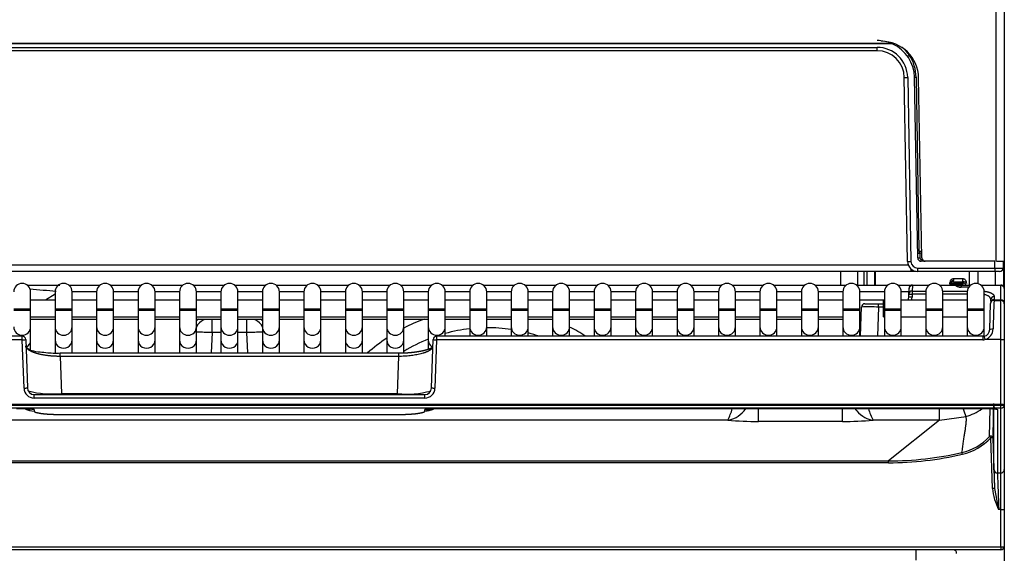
# Model space of a CAD drawing. Header units: millimetres. Extents: x -40 to 419, y 0 to 295.
# Tile 32 of 85: x 134.41 to 148.9, y 185.55 to 193.41. Entities that reach past the tile are written whole.
import ezdxf
from ezdxf.enums import TextEntityAlignment as Align

# ---------------------------------------------------------------- set-up
doc = ezdxf.new("R2010")
doc.units = ezdxf.units.MM
doc.layers.add('BW4C_TWINTOWER_H', color=7, linetype='Continuous')
doc.layers.add('Standard', color=7, linetype='Continuous')
doc.styles.add('SEACAD_Arial', font='arial.ttf')
doc.dimstyles.new('ISO_(mm)', dxfattribs={"dimtxt": 3, "dimasz": 3, "dimexe": 1.5, "dimexo": 0, "dimgap": 0.75, "dimtad": 1, "dimdec": 0, "dimlfac": 10, "dimtxsty": 'SEACAD_Arial', "dimblk1": '_SE_FILLED', "dimblk2": '_SE_FILLED', "dimsah": 1, "dimcen": 1.5, "dimadec": 0, "dimazin": 0, "dimtfac": 0.5, "dimtmove": 0, "dimatfit": 3, "dimfxl": 1, "dimarcsym": 0})

# ---------------------------------------------------------------- blocks, each defined once
blk = doc.blocks.new('SE1')
at = {"layer": 'BW4C_TWINTOWER_H', "color": 7, "linetype": 'Continuous'}
for p, q in [((148.776, 189.854), (148.776, 206.434)), ((148.896, 206.434), (148.896, 189.854)), ((147.255, 193.054), (127.698, 193.054)), ((147.243, 193.059), (127.709, 193.059)), ((127.927, 193.004), (147.025, 193.004)), ((147.025, 192.954), (147.025, 193.004)), ((147.025, 192.954), (127.927, 192.954)), ((147.498, 192.89), (147.498, 192.908)), ((147.473, 189.852), (147.425, 192.561)), ((147.475, 192.562), (147.523, 189.852)), ((147.622, 189.903), (147.575, 192.564)), ((147.598, 192.564), (147.641, 190.006)), ((147.682, 189.903), (147.636, 192.554)), ((147.65, 190.004), (147.68, 190.004)), ((147.681, 189.975), (147.651, 189.975)), ((147.651, 189.975), (147.652, 189.904)), ((127.469, 189.803), (147.483, 189.803)), ((147.672, 189.884), (147.686, 189.884)), ((147.672, 189.854), (147.672, 189.884)), ((148.759, 189.854), (147.672, 189.854)), ((148.757, 189.754), (148.759, 189.854)), ((148.781, 189.854), (148.896, 189.854)), ((148.879, 189.854), (148.877, 189.753)), ((148.886, 189.854), (148.886, 189.484)), ((147.525, 189.704), (127.427, 189.704)), ((146.486, 189.704), (146.486, 189.504)), ((146.736, 189.704), (146.736, 189.504)), ((146.836, 189.504), (146.836, 189.704)), ((146.878, 189.504), (146.878, 189.704)), ((146.986, 189.704), (146.986, 189.504)), ((146.994, 189.704), (146.994, 189.504)), ((147.525, 189.704), (147.525, 189.741)), ((147.6, 189.704), (147.525, 189.704)), ((147.623, 189.754), (148.757, 189.754)), ((147.623, 189.704), (147.623, 189.754)), ((148.757, 189.704), (147.623, 189.704)), ((148.386, 189.504), (148.386, 189.704)), ((148.506, 189.704), (148.506, 189.526)), ((148.757, 189.754), (148.757, 189.704)), ((148.827, 189.704), (148.757, 189.704)), ((148.766, 189.504), (148.766, 189.704)), ((134.521, 189.504), (134.998, 189.504)), ((135.131, 189.504), (135.591, 189.504)), ((135.741, 189.504), (136.201, 189.504)), ((136.351, 189.504), (136.811, 189.504)), ((136.961, 189.504), (137.421, 189.504)), ((137.571, 189.504), (138.031, 189.504)), ((138.181, 189.504), (138.641, 189.504)), ((138.791, 189.504), (139.251, 189.504)), ((139.401, 189.504), (139.861, 189.504)), ((140.011, 189.504), (140.471, 189.504)), ((140.621, 189.504), (141.081, 189.504)), ((141.231, 189.504), (141.691, 189.504)), ((141.841, 189.504), (142.301, 189.504)), ((142.451, 189.504), (142.911, 189.504)), ((143.061, 189.504), (143.521, 189.504)), ((143.671, 189.504), (144.131, 189.504)), ((144.281, 189.504), (144.741, 189.504)), ((144.891, 189.504), (145.351, 189.504)), ((145.501, 189.504), (145.961, 189.504)), ((146.111, 189.504), (146.571, 189.504)), ((146.721, 189.504), (147.181, 189.504)), ((147.331, 189.504), (147.541, 189.504)), ((147.544, 189.497), (147.541, 189.416)), ((147.544, 189.504), (147.544, 189.497)), ((147.544, 189.504), (147.791, 189.504)), ((147.782, 189.497), (147.544, 189.497)), ((147.941, 189.504), (148.18, 189.504)), ((148.182, 189.497), (147.95, 189.497)), ((148.091, 189.516), (148.147, 189.516)), ((148.097, 189.533), (148.098, 189.546)), ((148.13, 189.534), (148.147, 189.534)), ((148.293, 189.594), (148.145, 189.594)), ((148.147, 189.554), (148.288, 189.554)), ((148.147, 189.534), (148.289, 189.534)), ((148.147, 189.534), (148.147, 189.516)), ((148.289, 189.516), (148.147, 189.516)), ((148.18, 189.503), (148.18, 189.504)), ((148.18, 189.504), (148.26, 189.504)), ((148.182, 189.497), (148.18, 189.503)), ((148.26, 189.504), (148.401, 189.504)), ((148.26, 189.504), (148.26, 189.474)), ((148.289, 189.516), (148.289, 189.534)), ((148.337, 189.546), (148.338, 189.526)), ((148.552, 189.504), (148.846, 189.504)), ((148.846, 189.497), (148.56, 189.497)), ((148.846, 189.497), (148.846, 189.504)), ((148.846, 189.287), (148.846, 189.497)), ((134.571, 189.154), (134.571, 189.404)), ((134.931, 189.368), (134.787, 189.284)), ((134.931, 189.404), (134.931, 189.154)), ((135.541, 189.406), (135.181, 189.406)), ((135.181, 189.154), (135.181, 189.404)), ((135.541, 189.404), (135.541, 189.154)), ((136.151, 189.406), (135.791, 189.406)), ((135.791, 189.154), (135.791, 189.404)), ((136.151, 189.404), (136.151, 189.154)), ((136.761, 189.406), (136.401, 189.406)), ((136.401, 189.154), (136.401, 189.404)), ((136.761, 189.404), (136.761, 189.154)), ((137.371, 189.406), (137.011, 189.406)), ((137.011, 189.154), (137.011, 189.404)), ((137.371, 189.404), (137.371, 189.154)), ((137.981, 189.406), (137.621, 189.406)), ((137.621, 189.154), (137.621, 189.404)), ((137.981, 189.404), (137.981, 189.154)), ((138.591, 189.406), (138.231, 189.406)), ((138.231, 189.154), (138.231, 189.404)), ((138.591, 189.404), (138.591, 189.154)), ((139.201, 189.406), (138.841, 189.406)), ((138.841, 189.154), (138.841, 189.404)), ((139.201, 189.404), (139.201, 189.154)), ((139.811, 189.406), (139.451, 189.406)), ((139.451, 189.154), (139.451, 189.404)), ((139.811, 189.404), (139.811, 189.154)), ((140.421, 189.406), (140.061, 189.406)), ((140.061, 189.154), (140.061, 189.404)), ((140.421, 189.404), (140.421, 189.154)), ((141.031, 189.406), (140.671, 189.406)), ((140.671, 189.154), (140.671, 189.404)), ((141.031, 189.404), (141.031, 189.154)), ((141.641, 189.406), (141.281, 189.406)), ((141.281, 189.154), (141.281, 189.404)), ((141.641, 189.404), (141.641, 189.154)), ((142.251, 189.406), (141.891, 189.406)), ((141.891, 189.154), (141.891, 189.404)), ((142.251, 189.404), (142.251, 189.154)), ((142.861, 189.406), (142.501, 189.406)), ((142.501, 189.154), (142.501, 189.404)), ((142.861, 189.404), (142.861, 189.154)), ((143.471, 189.406), (143.111, 189.406)), ((143.111, 189.154), (143.111, 189.404)), ((143.471, 189.404), (143.471, 189.154)), ((144.081, 189.406), (143.721, 189.406)), ((143.721, 189.154), (143.721, 189.404)), ((144.081, 189.404), (144.081, 189.154)), ((144.691, 189.406), (144.331, 189.406)), ((144.331, 189.154), (144.331, 189.404)), ((144.691, 189.404), (144.691, 189.154)), ((145.301, 189.406), (144.941, 189.406)), ((144.941, 189.154), (144.941, 189.404)), ((145.301, 189.404), (145.301, 189.154)), ((145.911, 189.406), (145.551, 189.406)), ((145.551, 189.154), (145.551, 189.404)), ((145.911, 189.404), (145.911, 189.154)), ((146.521, 189.406), (146.161, 189.406)), ((146.161, 189.154), (146.161, 189.404)), ((146.521, 189.404), (146.521, 189.154)), ((147.131, 189.406), (146.771, 189.406)), ((146.771, 189.154), (146.771, 189.404)), ((147.131, 189.404), (147.131, 189.154)), ((147.493, 189.406), (147.381, 189.406)), ((147.381, 189.154), (147.381, 189.404)), ((147.49, 189.326), (147.491, 189.371)), ((147.491, 189.371), (147.494, 189.452)), ((147.491, 189.371), (147.541, 189.37)), ((147.494, 189.452), (147.494, 189.456)), ((147.541, 189.37), (147.54, 189.324)), ((147.541, 189.416), (147.541, 189.37)), ((147.541, 189.416), (147.742, 189.416)), ((147.741, 189.37), (147.541, 189.37)), ((147.741, 189.404), (147.741, 189.154)), ((147.991, 189.416), (148.352, 189.416)), ((147.991, 189.154), (147.991, 189.404)), ((148.351, 189.37), (147.991, 189.37)), ((148.371, 189.473), (148.261, 189.473)), ((148.351, 189.404), (148.351, 189.154)), ((148.601, 189.154), (148.601, 189.404)), ((148.896, 189.454), (148.896, 189.451)), ((148.896, 189.451), (148.896, 189.24)), ((134.931, 189.284), (134.571, 189.284)), ((135.541, 189.284), (135.181, 189.284)), ((136.151, 189.284), (135.791, 189.284)), ((136.761, 189.284), (136.401, 189.284)), ((137.371, 189.284), (137.011, 189.284)), ((137.981, 189.284), (137.621, 189.284)), ((138.591, 189.284), (138.231, 189.284)), ((139.201, 189.284), (138.841, 189.284)), ((139.811, 189.284), (139.451, 189.284)), ((140.421, 189.284), (140.061, 189.284)), ((140.996, 189.284), (140.671, 189.284)), ((141.031, 189.284), (140.996, 189.284)), ((141.641, 189.284), (141.281, 189.284)), ((142.251, 189.284), (141.891, 189.284)), ((142.861, 189.284), (142.501, 189.284)), ((143.471, 189.284), (143.111, 189.284)), ((144.081, 189.284), (143.721, 189.284)), ((144.691, 189.284), (144.331, 189.284)), ((145.301, 189.284), (144.941, 189.284)), ((145.911, 189.284), (145.551, 189.284)), ((146.521, 189.284), (146.161, 189.284)), ((147.121, 189.284), (146.771, 189.284)), ((146.844, 189.229), (147.045, 189.229)), ((147.045, 189.179), (147.045, 189.229)), ((147.045, 189.229), (147.121, 189.229)), ((147.121, 189.034), (147.121, 189.284)), ((147.131, 189.284), (147.121, 189.284)), ((147.741, 189.284), (147.381, 189.284)), ((147.54, 189.324), (147.49, 189.326)), ((148.351, 189.284), (147.991, 189.284)), ((148.681, 188.849), (148.694, 189.231)), ((148.696, 189.268), (148.697, 189.291)), ((148.744, 189.279), (148.846, 189.279)), ((148.747, 189.335), (148.745, 189.287)), ((148.745, 189.287), (148.846, 189.287)), ((148.846, 189.279), (148.846, 189.287)), ((148.846, 188.701), (148.846, 189.279)), ((148.896, 189.24), (148.896, 189.229)), ((148.896, 189.229), (148.896, 188.703)), ((134.321, 189.154), (134.571, 189.154)), ((134.321, 189.134), (134.571, 189.134)), ((134.571, 189.134), (134.571, 189.154)), ((134.571, 188.888), (134.571, 189.134)), ((134.931, 189.154), (135.181, 189.154)), ((134.931, 189.154), (134.931, 189.134)), ((134.931, 189.134), (135.181, 189.134)), ((134.931, 189.134), (134.931, 188.888)), ((135.181, 189.134), (135.181, 189.154)), ((135.181, 188.888), (135.181, 189.134)), ((135.541, 189.154), (135.791, 189.154)), ((135.541, 189.154), (135.541, 189.134)), ((135.541, 189.134), (135.791, 189.134)), ((135.541, 189.134), (135.541, 188.888)), ((135.791, 189.134), (135.791, 189.154)), ((135.791, 188.888), (135.791, 189.134)), ((136.151, 189.154), (136.401, 189.154)), ((136.151, 189.154), (136.151, 189.134)), ((136.151, 189.134), (136.401, 189.134)), ((136.151, 189.134), (136.151, 188.888)), ((136.401, 189.134), (136.401, 189.154)), ((136.401, 188.888), (136.401, 189.134)), ((136.761, 189.154), (137.011, 189.154)), ((136.761, 189.154), (136.761, 189.134)), ((136.761, 189.134), (137.011, 189.134)), ((136.761, 189.134), (136.761, 188.888)), ((137.011, 189.134), (137.011, 189.154)), ((137.011, 188.888), (137.011, 189.134)), ((137.371, 189.154), (137.621, 189.154)), ((137.371, 189.154), (137.371, 189.134)), ((137.371, 189.134), (137.621, 189.134)), ((137.371, 189.134), (137.371, 188.888)), ((137.621, 189.134), (137.621, 189.154)), ((137.621, 188.888), (137.621, 189.134)), ((137.981, 189.154), (138.231, 189.154)), ((137.981, 189.154), (137.981, 189.134)), ((137.981, 189.134), (138.231, 189.134)), ((137.981, 189.134), (137.981, 188.888)), ((138.231, 189.134), (138.231, 189.154)), ((138.231, 188.888), (138.231, 189.134)), ((138.591, 189.154), (138.841, 189.154)), ((138.591, 189.154), (138.591, 189.134)), ((138.591, 189.134), (138.841, 189.134)), ((138.591, 189.134), (138.591, 188.888)), ((138.841, 189.134), (138.841, 189.154)), ((138.841, 188.888), (138.841, 189.134)), ((139.201, 189.154), (139.451, 189.154)), ((139.201, 189.154), (139.201, 189.134)), ((139.201, 189.134), (139.451, 189.134)), ((139.201, 189.134), (139.201, 188.888)), ((139.451, 189.134), (139.451, 189.154)), ((139.451, 188.888), (139.451, 189.134)), ((139.811, 189.154), (140.061, 189.154)), ((139.811, 189.154), (139.811, 189.134)), ((139.811, 189.134), (140.061, 189.134)), ((139.811, 189.134), (139.811, 188.888)), ((140.061, 189.134), (140.061, 189.154)), ((140.061, 188.888), (140.061, 189.134)), ((140.421, 189.154), (140.671, 189.154)), ((140.421, 189.154), (140.421, 189.134)), ((140.421, 189.134), (140.671, 189.134)), ((140.421, 189.134), (140.421, 188.888)), ((140.671, 189.134), (140.671, 189.154)), ((140.671, 188.888), (140.671, 189.134)), ((141.031, 189.154), (141.281, 189.154)), ((141.031, 189.154), (141.031, 189.134)), ((141.031, 189.134), (141.281, 189.134)), ((141.031, 189.134), (141.031, 188.888)), ((141.281, 189.134), (141.281, 189.154)), ((141.281, 188.888), (141.281, 189.134)), ((141.641, 189.154), (141.891, 189.154)), ((141.641, 189.154), (141.641, 189.134)), ((141.641, 189.134), (141.891, 189.134)), ((141.641, 189.134), (141.641, 188.888)), ((141.891, 189.134), (141.891, 189.154)), ((141.891, 188.888), (141.891, 189.134)), ((142.251, 189.154), (142.501, 189.154)), ((142.251, 189.154), (142.251, 189.134)), ((142.251, 189.134), (142.501, 189.134)), ((142.251, 189.134), (142.251, 188.888)), ((142.501, 189.134), (142.501, 189.154)), ((142.501, 188.888), (142.501, 189.134)), ((142.861, 189.154), (143.111, 189.154)), ((142.861, 189.154), (142.861, 189.134)), ((142.861, 189.134), (143.111, 189.134)), ((142.861, 189.134), (142.861, 188.888)), ((143.111, 189.134), (143.111, 189.154)), ((143.111, 188.888), (143.111, 189.134)), ((143.471, 189.154), (143.721, 189.154)), ((143.471, 189.154), (143.471, 189.134)), ((143.471, 189.134), (143.721, 189.134)), ((143.471, 189.134), (143.471, 188.888)), ((143.721, 189.134), (143.721, 189.154)), ((143.721, 188.888), (143.721, 189.134)), ((144.081, 189.154), (144.331, 189.154)), ((144.081, 189.154), (144.081, 189.134)), ((144.081, 189.134), (144.331, 189.134)), ((144.081, 189.134), (144.081, 188.888)), ((144.331, 189.134), (144.331, 189.154)), ((144.331, 188.888), (144.331, 189.134)), ((144.691, 189.154), (144.941, 189.154)), ((144.691, 189.154), (144.691, 189.134)), ((144.691, 189.134), (144.941, 189.134)), ((144.691, 189.134), (144.691, 188.888)), ((144.941, 189.134), (144.941, 189.154)), ((144.941, 188.888), (144.941, 189.134)), ((145.301, 189.154), (145.551, 189.154)), ((145.301, 189.154), (145.301, 189.134)), ((145.301, 189.134), (145.551, 189.134)), ((145.301, 189.134), (145.301, 188.888)), ((145.551, 189.134), (145.551, 189.154)), ((145.551, 188.888), (145.551, 189.134)), ((145.911, 189.154), (146.161, 189.154)), ((145.911, 189.154), (145.911, 189.134)), ((145.911, 189.134), (146.161, 189.134)), ((145.911, 189.134), (145.911, 188.888)), ((146.161, 189.134), (146.161, 189.154)), ((146.161, 188.888), (146.161, 189.134)), ((146.521, 189.154), (146.771, 189.154)), ((146.521, 189.154), (146.521, 189.134)), ((146.521, 189.134), (146.771, 189.134)), ((146.521, 189.134), (146.521, 188.888)), ((146.771, 189.134), (146.771, 189.154)), ((146.771, 188.888), (146.771, 189.134)), ((146.779, 188.75), (146.794, 189.181)), ((147.045, 189.179), (147.03, 188.75)), ((147.121, 189.179), (147.045, 189.179)), ((147.131, 189.154), (147.381, 189.154)), ((147.131, 189.154), (147.131, 189.134)), ((147.131, 189.134), (147.381, 189.134)), ((147.131, 189.134), (147.131, 188.888)), ((147.381, 189.134), (147.381, 189.154)), ((147.381, 188.888), (147.381, 189.134)), ((147.741, 189.154), (147.991, 189.154)), ((147.741, 189.154), (147.741, 189.134)), ((147.741, 189.134), (147.991, 189.134)), ((147.741, 189.134), (147.741, 188.888)), ((147.991, 189.134), (147.991, 189.154)), ((147.991, 188.888), (147.991, 189.134)), ((148.351, 189.154), (148.601, 189.154)), ((148.351, 189.154), (148.351, 189.134)), ((148.351, 189.134), (148.601, 189.134)), ((148.351, 189.134), (148.351, 188.888)), ((148.601, 189.134), (148.601, 189.154)), ((148.601, 188.888), (148.601, 189.134)), ((134.571, 189.034), (134.931, 189.034)), ((134.571, 189.004), (134.931, 189.004)), ((135.181, 189.034), (135.541, 189.034)), ((135.181, 189.004), (135.541, 189.004)), ((135.791, 189.034), (136.151, 189.034)), ((135.791, 189.004), (136.151, 189.004)), ((136.401, 189.034), (136.761, 189.034)), ((136.401, 189.004), (136.761, 189.004)), ((137.011, 189.034), (137.371, 189.034)), ((137.011, 189.004), (137.371, 189.004)), ((137.239, 188.804), (137.239, 189.004)), ((137.621, 189.034), (137.981, 189.034)), ((137.621, 189.004), (137.981, 189.004)), ((137.753, 188.804), (137.753, 189.004)), ((138.231, 189.034), (138.591, 189.034)), ((138.231, 189.004), (138.591, 189.004)), ((138.841, 189.034), (139.201, 189.034)), ((138.841, 189.004), (139.201, 189.004)), ((139.451, 189.034), (139.811, 189.034)), ((139.451, 189.004), (139.811, 189.004)), ((140.061, 189.034), (140.421, 189.034)), ((140.061, 189.004), (140.421, 189.004)), ((140.671, 189.034), (140.996, 189.034)), ((140.671, 189.004), (141.031, 189.004)), ((140.996, 189.034), (141.031, 189.034)), ((141.281, 189.034), (141.641, 189.034)), ((141.281, 189.004), (141.641, 189.004)), ((141.891, 189.034), (142.251, 189.034)), ((141.891, 189.004), (142.251, 189.004)), ((142.501, 189.034), (142.861, 189.034)), ((142.501, 189.004), (142.861, 189.004)), ((143.111, 189.034), (143.471, 189.034)), ((143.111, 189.004), (143.471, 189.004)), ((143.721, 189.034), (144.081, 189.034)), ((143.721, 189.004), (144.081, 189.004)), ((144.331, 189.034), (144.691, 189.034)), ((144.331, 189.004), (144.691, 189.004)), ((144.941, 189.034), (145.301, 189.034)), ((144.941, 189.004), (145.301, 189.004)), ((145.551, 189.034), (145.911, 189.034)), ((145.551, 189.004), (145.911, 189.004)), ((146.161, 189.034), (146.521, 189.034)), ((146.161, 189.004), (146.521, 189.004)), ((146.771, 189.034), (146.789, 189.034)), ((146.771, 189.004), (146.788, 189.004)), ((147.121, 189.034), (147.131, 189.034)), ((147.381, 189.034), (147.741, 189.034)), ((147.991, 189.034), (148.351, 189.034)), ((134.571, 188.697), (134.571, 188.888)), ((134.931, 188.888), (134.931, 188.697)), ((135.181, 188.697), (135.181, 188.888)), ((135.541, 188.888), (135.541, 188.697)), ((135.791, 188.697), (135.791, 188.888)), ((136.151, 188.888), (136.151, 188.697)), ((136.401, 188.697), (136.401, 188.888)), ((136.761, 188.888), (136.761, 188.697)), ((137.011, 188.697), (137.011, 188.888)), ((137.239, 188.804), (137.229, 188.504)), ((137.371, 188.804), (137.239, 188.804)), ((137.371, 188.888), (137.371, 188.697)), ((137.621, 188.697), (137.621, 188.888)), ((137.753, 188.804), (137.621, 188.804)), ((137.764, 188.504), (137.753, 188.804)), ((137.981, 188.888), (137.981, 188.697)), ((138.231, 188.697), (138.231, 188.888)), ((138.591, 188.888), (138.591, 188.697)), ((138.841, 188.697), (138.841, 188.888)), ((139.201, 188.888), (139.201, 188.697)), ((139.451, 188.697), (139.451, 188.888)), ((139.811, 188.888), (139.811, 188.697)), ((140.061, 188.697), (140.061, 188.888)), ((140.421, 188.888), (140.421, 188.697)), ((140.671, 188.75), (140.671, 188.888)), ((141.031, 188.888), (141.031, 188.75)), ((141.281, 188.75), (141.281, 188.888)), ((141.641, 188.888), (141.641, 188.75)), ((141.891, 188.75), (141.891, 188.888)), ((142.251, 188.888), (142.251, 188.75)), ((142.501, 188.75), (142.501, 188.888)), ((142.861, 188.888), (142.861, 188.75)), ((143.111, 188.75), (143.111, 188.888)), ((143.471, 188.888), (143.471, 188.75)), ((143.721, 188.75), (143.721, 188.888)), ((144.081, 188.888), (144.081, 188.75)), ((144.331, 188.75), (144.331, 188.888)), ((144.691, 188.888), (144.691, 188.75)), ((144.941, 188.75), (144.941, 188.888)), ((145.301, 188.888), (145.301, 188.75)), ((145.551, 188.75), (145.551, 188.888)), ((145.911, 188.888), (145.911, 188.75)), ((146.161, 188.75), (146.161, 188.888)), ((146.521, 188.888), (146.521, 188.75)), ((146.771, 188.75), (146.771, 188.888)), ((147.131, 188.888), (147.131, 188.75)), ((147.381, 188.75), (147.381, 188.888)), ((147.741, 188.888), (147.741, 188.75)), ((147.991, 188.75), (147.991, 188.888)), ((148.351, 188.888), (148.351, 188.75)), ((148.601, 188.751), (148.601, 188.888)), ((134.448, 188.75), (126.411, 188.75)), ((134.448, 188.698), (126.411, 188.698)), ((134.448, 188.698), (134.448, 188.75)), ((134.473, 187.985), (134.448, 188.698)), ((134.498, 188.702), (134.523, 187.99)), ((134.571, 188.553), (134.571, 188.697)), ((134.931, 188.697), (134.931, 188.505)), ((135.181, 188.504), (135.181, 188.697)), ((135.541, 188.697), (135.541, 188.504)), ((135.791, 188.504), (135.791, 188.697)), ((136.151, 188.697), (136.151, 188.504)), ((136.401, 188.504), (136.401, 188.697)), ((136.761, 188.697), (136.761, 188.504)), ((137.011, 188.504), (137.011, 188.697)), ((137.371, 188.697), (137.371, 188.504)), ((137.621, 188.504), (137.621, 188.697)), ((137.981, 188.697), (137.981, 188.504)), ((138.231, 188.504), (138.231, 188.697)), ((138.591, 188.697), (138.591, 188.504)), ((138.841, 188.504), (138.841, 188.697)), ((139.201, 188.697), (139.201, 188.504)), ((139.451, 188.504), (139.451, 188.697)), ((139.811, 188.697), (139.811, 188.504)), ((140.061, 188.507), (140.061, 188.697)), ((140.421, 188.697), (140.421, 188.567)), ((140.469, 187.99), (140.494, 188.702)), ((140.544, 188.698), (140.519, 187.985)), ((140.544, 188.75), (140.544, 188.698)), ((148.583, 188.75), (140.544, 188.75)), ((148.581, 188.698), (140.544, 188.698)), ((148.581, 188.749), (148.6, 188.751)), ((148.581, 188.75), (148.581, 188.698)), ((148.846, 188.701), (148.61, 188.701)), ((148.846, 187.746), (148.846, 188.701)), ((148.896, 188.703), (148.896, 187.74)), ((134.562, 188.548), (134.508, 188.579)), ((135.005, 188.453), (135.005, 188.506)), ((135.005, 188.504), (139.988, 188.504)), ((139.988, 188.453), (139.988, 188.506)), ((139.988, 188.453), (135.005, 188.453)), ((135.005, 188.453), (135.024, 187.906)), ((139.968, 187.906), (139.988, 188.453)), ((134.623, 187.839), (134.623, 187.891)), ((135.024, 187.906), (139.968, 187.906)), ((140.369, 187.839), (140.369, 187.891)), ((148.846, 187.746), (126.146, 187.746)), ((134.623, 187.891), (140.369, 187.891)), ((140.369, 187.839), (134.623, 187.839)), ((148.846, 187.734), (148.846, 187.746)), ((126.146, 187.734), (148.846, 187.734)), ((148.846, 187.69), (126.146, 187.69)), ((134.622, 187.67), (134.621, 187.649)), ((140.371, 187.649), (140.37, 187.67)), ((140.632, 187.684), (148.694, 187.684)), ((145.278, 187.496), (145.278, 187.68)), ((146.514, 187.496), (146.514, 187.68)), ((147.943, 187.514), (147.943, 187.682)), ((148.684, 187.684), (148.675, 187.269)), ((148.744, 186.785), (148.744, 187.72)), ((148.794, 187.672), (148.794, 186.737)), ((148.846, 187.69), (148.846, 187.734)), ((148.846, 186.737), (148.846, 187.69)), ((148.896, 187.74), (148.896, 186.787)), ((148.896, 187.74), (148.896, 187.74)), ((144.828, 187.514), (130.165, 187.514)), ((135.025, 187.596), (135.025, 187.598)), ((135.025, 187.598), (139.967, 187.598)), ((135.025, 187.596), (139.977, 187.596)), ((139.967, 187.596), (139.967, 187.598)), ((146.514, 187.496), (145.278, 187.496)), ((147.943, 187.514), (146.965, 187.514)), ((147.943, 187.514), (147.191, 186.914)), ((147.943, 187.514), (148.333, 187.568)), ((148.722, 186.508), (148.696, 187.252)), ((148.726, 187.25), (148.752, 186.506)), ((127.801, 186.914), (147.191, 186.914)), ((147.191, 186.887), (127.801, 186.887)), ((147.191, 186.887), (147.191, 186.914)), ((148.794, 186.737), (148.846, 186.737)), ((148.846, 186.197), (148.846, 186.737)), ((148.896, 186.787), (148.896, 186.203)), ((148.752, 186.506), (148.813, 186.197)), ((148.846, 186.197), (148.813, 186.197)), ((148.846, 185.649), (148.846, 186.197)), ((148.896, 186.203), (148.896, 185.654)), ((126.146, 185.648), (148.846, 185.648)), ((148.846, 185.604), (126.146, 185.604)), ((147.596, 185.604), (147.596, 185.455)), ((148.846, 185.648), (148.846, 185.649)), ((148.846, 185.648), (148.846, 185.604)), ((148.896, 185.654), (148.896, 185.653)), ((148.896, 185.654), (148.896, 185.654))]:
    blk.add_line(p, q, dxfattribs=at)
for centre, radius, start, end in [((147.025, 192.554), 0.55, 66.6534, 90), ((147.025, 192.554), 0.45, 1, 90), ((147.086, 192.544), 0.55, 1, 90), ((147.025, 192.554), 0.55, 65.3637, 66.6534), ((147.025, 192.554), 0.55, 1, 65.3637), ((147.024, 192.55), 0.584, 35.5601, 50.6363), ((147.025, 192.554), 0.4, 1, 90), ((147.003, 192.56), 0.595, 0.3802, 33.6661), ((147.588, 192.951), 0.387, 268.1979, 271.5611), ((147.65, 190.034), 0.03, 181, 270), ((147.225, 189.975), 0.426, 359.9957, 4.003), ((147.623, 189.854), 0.15, 181, 270), ((147.623, 189.854), 0.1, 181.0586, 269.9414), ((147.672, 189.904), 0.05, 181, 270), ((147.672, 189.904), 0.02, 181, 270), ((147.732, 189.904), 0.05, 181, 270), ((148.821, 191.825), 2.073, 268.2372, 271.5545), ((148.827, 189.754), 0.05, 270, 310.6129), ((148.829, 189.75), 0.0453, 290.555, 3.9864), ((148.827, 189.754), 0.05, 328.29, 359), ((134.446, 189.404), 0.125, 0, 180), ((135.056, 189.404), 0.125, 0, 180), ((135.666, 189.404), 0.125, 0, 180), ((136.276, 189.404), 0.125, 0, 180), ((136.886, 189.404), 0.125, 0, 180), ((137.496, 189.404), 0.125, 0, 180), ((138.106, 189.404), 0.125, 0, 180), ((138.716, 189.404), 0.125, 0, 180), ((139.326, 189.404), 0.125, 0, 180), ((139.936, 189.404), 0.125, 0, 180), ((140.546, 189.404), 0.125, 0, 180), ((141.156, 189.404), 0.125, 0, 180), ((141.766, 189.404), 0.125, 0, 180), ((142.376, 189.404), 0.125, 0, 180), ((142.986, 189.404), 0.125, 0, 180), ((143.596, 189.404), 0.125, 0, 180), ((144.206, 189.404), 0.125, 0, 180), ((144.816, 189.404), 0.125, 0, 180), ((145.426, 189.404), 0.125, 0, 180), ((146.036, 189.404), 0.125, 0, 180), ((146.646, 189.404), 0.125, 0, 180), ((147.256, 189.404), 0.125, 0, 180), ((147.544, 189.454), 0.05, 90, 177.9924), ((147.556, 189.446), 0.0644, 140.3141, 154.3167), ((147.544, 189.455), 0.0489, 89.5175, 139.2818), ((147.866, 189.404), 0.125, 0, 180), ((148.067, 189.534), 0.03, 321.3178, 352.8192), ((148.068, 189.534), 0.0295, 352.7783, 358.0333), ((147.827, 189.574), 0.32, 356.4096, 358.9888), ((148.18, 189.474), 0.03, 42.4539, 90), ((148.181, 189.476), 0.0283, 42.2547, 90.8829), ((148.289, 189.484), 0.05, 23.5782, 90), ((148.476, 189.404), 0.125, 0, 180), ((148.552, 189.474), 0.0298, 89.6038, 96.2501), ((148.552, 189.474), 0.03, 90, 91.612), ((148.846, 189.454), 0.05, 0, 90), ((120.184, 13.664), 176.365, 85.19806, 85.32407), ((148.189, 189.475), 0.0216, 13.3135, 24.2106), ((148.29, 192.106), 2.632, 268.7113, 269.3426), ((140.996, 189.159), 0.125, 73.7398, 90), ((146.844, 189.179), 0.05, 90, 177.9924), ((146.84, 189.187), 0.041, 109.5703, 188.842), ((147.39, 189.329), 0.1, 333.2563, 357.9924), ((147.39, 189.329), 0.15, 342.5424, 357.9924), ((148.743, 189.239), 0.0481, 87.656, 175.8628), ((148.745, 189.287), 0.0481, 87.6709, 175.8479), ((213.281, 187.02), 64.576, 177.99492, 178.36846), ((148.846, 189.229), 0.05, 0, 90), ((146.892, 185.218), 3.964, 87.791, 91.4064), ((137.184, 188.813), 0.189, 110.6146, 157.3643), ((137.189, 188.804), 0.25, 126.8699, 135.4344), ((137.809, 188.813), 0.189, 22.6357, 69.3854), ((137.803, 188.804), 0.25, 44.5656, 53.1301), ((141.296, 186.504), 2.669, 110.511, 117.5604), ((140.996, 189.159), 0.125, 270, 286.2602), ((146.934, 188.813), 0.189, 142.1967, 149.9773), ((146.939, 188.804), 0.25, 127.1645, 132.2563), ((141.296, 186.504), 2.371, 96.4176, 105.2848), ((141.296, 186.504), 2.371, 81.6328, 90.3625), ((141.296, 186.504), 2.371, 71.3176, 75.4654), ((141.296, 186.504), 2.669, 57.2905, 63.1637), ((148.576, 188.853), 0.106, 283.4017, 357.3643), ((148.565, 188.86), 0.166, 285.4871, 359.3905), ((134.448, 188.7), 0.05, 2.0271, 90), ((141.296, 186.504), 2.669, 123.8033, 131.4741), ((141.296, 186.504), 2.371, 111.6579, 121.3932), ((140.544, 188.7), 0.05, 90, 177.9729), ((134.94, 190.384), 1.881, 265.5971, 271.9713), ((140.032, 189.927), 1.423, 268.2193, 288.366), ((134.477, 188.222), 0.236, 268.9541, 281.1348), ((134.624, 187.99), 0.151, 181.6321, 269.6278), ((134.624, 187.992), 0.101, 181.3836, 269.2663), ((134.887, 189.315), 1.415, 255.6227, 275.5726), ((140.109, 189.273), 1.374, 264.1129, 284.6726), ((140.368, 187.992), 0.101, 270.7293, 358.6208), ((140.368, 187.99), 0.151, 270.3722, 358.3679), ((140.515, 188.226), 0.24, 258.9651, 270.946), ((216.718, 185.968), 68.004, 178.48955, 178.91969), ((134.321, 184.614), 3.07, 84.3763, 89.2632), ((134.62, 187.948), 0.299, 245.0619, 270.1596), ((140.671, 184.614), 3.07, 90.7368, 95.6237), ((140.372, 187.948), 0.299, 269.8407, 294.9377), ((144.005, 187.94), 0.926, 332.66, 343.8082), ((147.772, 187.936), 0.911, 196.2662, 207.6061), ((152.057, 189.046), 4.007, 199.9394, 201.6392), ((148.11, 188.341), 0.804, 286.0541, 304.6863), ((148.794, 187.722), 0.0498, 182.2731, 270.1999), ((145.246, 192.257), 4.761, 264.9625, 270.3907), ((146.547, 192.257), 4.761, 269.6093, 275.0375), ((148.092, 187.815), 0.798, 283.103, 316.8782), ((148.092, 187.819), 0.828, 283.0853, 316.8657), ((148.624, 187.182), 0.101, 44.2072, 59.9014), ((147.19, 191.701), 4.787, 270.0174, 283.074), ((147.972, 186.945), 0.315, 12.2901, 17.0851), ((147.189, 191.712), 4.825, 270.0268, 283.061), ((148.794, 186.787), 0.0498, 182.2675, 270.2056), ((166.427, 187.143), 17.686, 181.1614, 182.0663), ((208.609, 188.476), 59.839, 181.66535, 182.18252), ((149.634, 186.604), 0.917, 185.9995, 206.3446), ((148.145, 185.554), 0.05, 359, 90), ((148.846, 185.654), 0.05, 270, 357.9924)]:
    blk.add_arc(centre, radius, start, end, dxfattribs=at)
for centre, major_axis, ratio, start_param, end_param in [((147.498, 192.89), (0.0245, 0.0174), 0.014231, 3.141593, 4.702286), ((147.475, 192.562), (-0.05, -0.0009), 0.013088, 0, 1.570568), ((147.651, 189.975), (-0.03, -0.0005), 0.008725, 0, 1.570644), ((147.523, 189.853), (-0.05, -0.0009), 0.013088, 0, 1.570568), ((147.652, 189.904), (-0.03, -0.0005), 0.008725, 0, 1.570644), ((147.544, 189.451), (-0.05, 0.0018), 0.927104, 4.744877, 6.283185), ((148.147, 189.532), (0.05, -0.0018), 0.743743, 1.596862, 3.141593), ((148.147, 189.524), (0.0496, -0.0062), 0.596975, 1.645867, 3.141593), ((148.18, 189.474), (0.03, 0.0011), 0.989056, 0.190185, 1.53614), ((148.287, 189.541), (0.05, 0.0018), 0.939625, 0, 0.26018), ((148.846, 189.451), (-0.05, 0), 0.927184, 3.141593, 4.712389), ((147.541, 189.37), (-0.05, 0.0018), 0.927104, 4.744877, 6.283185), ((148.846, 189.24), (0.05, 0), 0.927184, 0, 1.570796), ((134.446, 188.888), (0.125, 0), 0.984808, 3.141593, 6.283185), ((135.056, 188.888), (0.125, 0), 0.984808, 3.141593, 6.283185), ((135.666, 188.888), (0.125, 0), 0.984808, 3.141593, 6.283185), ((136.276, 188.888), (0.125, 0), 0.984808, 3.141593, 6.283185), ((136.886, 188.888), (0.125, 0), 0.984808, 3.141593, 6.283185), ((137.496, 188.888), (0.125, 0), 0.984808, 3.141593, 6.283185), ((138.106, 188.888), (0.125, 0), 0.984808, 3.141593, 6.283185), ((138.716, 188.888), (0.125, 0), 0.984808, 3.141593, 6.283185), ((139.326, 188.888), (0.125, 0), 0.984808, 3.141593, 6.283185), ((139.936, 188.888), (0.125, 0), 0.984808, 3.141593, 6.283185), ((140.546, 188.888), (0.125, 0), 0.984808, 3.141593, 6.283185), ((141.156, 188.888), (0.125, 0), 0.984808, 3.141593, 6.283185), ((141.766, 188.888), (0.125, 0), 0.984808, 3.141593, 6.283185), ((142.376, 188.888), (0.125, 0), 0.984808, 3.141593, 6.283185), ((142.986, 188.888), (0.125, 0), 0.984808, 3.141593, 6.283185), ((143.596, 188.888), (0.125, 0), 0.984808, 3.141593, 6.283185), ((144.206, 188.888), (0.125, 0), 0.984808, 3.141593, 6.283185), ((144.816, 188.888), (0.125, 0), 0.984808, 3.141593, 6.283185), ((145.426, 188.888), (0.125, 0), 0.984808, 3.141593, 6.283185), ((146.036, 188.888), (0.125, 0), 0.984808, 3.141593, 6.283185), ((146.646, 188.888), (0.125, 0), 0.984808, 3.141593, 6.283185), ((147.256, 188.888), (0.125, 0), 0.984808, 3.141593, 6.283185), ((147.866, 188.888), (0.125, 0), 0.984808, 3.141593, 6.283185), ((148.476, 188.888), (0.125, 0), 0.984808, 3.141593, 6.283185), ((134.448, 188.7), (-0.05, -0.0018), 0.052303, 1.568945, 3.151218), ((134.446, 188.697), (-0.125, 0), 0.984808, 2.081985, 3.141593), ((135.056, 188.697), (-0.125, 0), 0.984808, 0, 3.141593), ((135.666, 188.697), (-0.125, 0), 0.984808, 0, 3.141593), ((136.276, 188.697), (-0.125, 0), 0.984808, 0, 3.141593), ((136.886, 188.697), (-0.125, 0), 0.984808, 0, 3.141593), ((137.496, 188.697), (-0.125, 0), 0.984808, 0, 3.141593), ((138.106, 188.697), (-0.125, 0), 0.984808, 0, 3.141593), ((138.716, 188.697), (-0.125, 0), 0.984808, 0, 3.141593), ((139.326, 188.697), (-0.125, 0), 0.984808, 0, 3.141593), ((139.936, 188.697), (-0.125, 0), 0.984808, 0, 3.141593), ((140.546, 188.697), (-0.125, 0), 0.984808, 0, 0.972923), ((140.544, 188.7), (0.05, -0.0018), 0.052303, 3.131967, 4.71424), ((148.581, 188.855), (-0.005, -0.157), 0.952321, 0.028628, 0.220708), ((148.61, 188.703), (0.01, -0.049), 0.010479, 2.886426, 4.76369), ((148.846, 188.703), (0.05, 0), 0.052336, 4.712389, 6.283185), ((148.846, 187.74), (0.05, 0), 0.1256, 0, 1.570796), ((148.846, 187.74), (0.05, 0), 0.123749, 0, 1.570796), ((148.846, 187.74), (-0.05, 0), 0.121869, 1.570796, 3.141593), ((148.846, 187.74), (-0.05, 0), 0.992546, 1.570796, 3.141593), ((148.696, 187.249), (0.03, -0.0006), 0.996897, 0.055263, 2.401047), ((148.696, 187.249), (0.03, 0.001), 0.121796, 0.004381, 1.566545), ((148.846, 186.787), (0.05, 0), 0.992546, 4.712389, 6.283185), ((148.722, 186.505), (0.03, 0.001), 0.121796, 0.001764, 1.566545), ((148.846, 186.203), (0.05, 0), 0.121869, 4.712389, 6.283185), ((148.846, 185.655), (0.05, -0.0009), 0.121832, 4.714524, 6.281051), ((148.846, 185.654), (-0.05, 0.0018), 0.121796, 1.575066, 3.141593)]:
    blk.add_ellipse(centre, major_axis=major_axis, ratio=ratio, start_param=start_param, end_param=end_param, dxfattribs=at)
for points in [[(148.13, 189.534), (148.115, 189.534), (148.1, 189.527), (148.091, 189.516)], [(148.208, 189.486), (148.205, 189.491), (148.203, 189.494), (148.201, 189.495)], [(134.533, 187.683), (134.544, 187.678), (134.554, 187.674), (134.565, 187.67)]]:
    blk.add_open_spline(points, degree=3, dxfattribs=at)
for points, degree, knots in [([(148.148, 189.594), (148.142, 189.594), (148.133, 189.593), (148.117, 189.585), (148.105, 189.573), (148.099, 189.559), (148.098, 189.55), (148.098, 189.547), (148.098, 189.545)], 3, [0, 0, 0, 0, 0.1289658, 0.2803024, 0.4494012, 0.598445, 0.6565749, 0.7029394, 0.7029394, 0.7029394, 0.7029394]), ([(148.147, 189.594), (148.147, 189.594), (148.147, 189.594), (148.147, 189.589), (148.147, 189.581), (148.147, 189.569)], 3, [0.3225273, 0.3225273, 0.3225273, 0.3225273, 0.5, 0.5, 1, 1, 1, 1]), ([(148.211, 189.471), (148.211, 189.478), (148.209, 189.485), (148.197, 189.496), (148.189, 189.498), (148.182, 189.497)], 3, [0, 0, 0, 0, 0.505603, 0.505603, 1, 1, 1, 1]), ([(148.261, 189.473), (148.247, 189.473), (148.234, 189.474), (148.221, 189.476), (148.21, 189.479), (148.2, 189.483), (148.192, 189.487), (148.185, 189.492), (148.182, 189.497)], 2, [0, 0, 0, 0.25, 0.25, 0.5, 0.5, 0.75, 0.75, 1, 1, 1]), ([(148.338, 189.526), (148.339, 189.539), (148.339, 189.554), (148.328, 189.574), (148.321, 189.581), (148.313, 189.588), (148.301, 189.593), (148.292, 189.594), (148.287, 189.594)], 3, [0, 0, 0, 0, 0.459014, 0.601092, 0.669885, 0.737534, 0.870707, 1, 1, 1, 1]), ([(148.288, 189.554), (148.288, 189.571), (148.288, 189.584), (148.288, 189.593), (148.288, 189.594), (148.288, 189.594)], 3, [0, 0, 0, 0, 0.5, 0.5, 0.7269631, 0.7269631, 0.7269631, 0.7269631]), ([(148.338, 189.526), (148.338, 189.533), (148.333, 189.541), (148.314, 189.552), (148.3, 189.555), (148.288, 189.554)], 3, [0, 0, 0, 0, 0.496292, 0.496292, 1, 1, 1, 1]), ([(148.697, 189.291), (148.697, 189.293), (148.696, 189.297), (148.695, 189.303), (148.693, 189.309), (148.69, 189.315), (148.687, 189.32), (148.683, 189.325), (148.679, 189.33), (148.674, 189.334), (148.67, 189.338), (148.665, 189.341), (148.66, 189.344), (148.651, 189.349), (148.637, 189.356), (148.618, 189.361), (148.606, 189.364), (148.601, 189.365)], 3, [0, 0, 0, 0, 0.0557385, 0.1092144, 0.1604311, 0.2093925, 0.2561033, 0.3005686, 0.3427946, 0.3827884, 0.4205585, 0.456115, 0.4894697, 0.5206375, 0.6235675, 0.7224501, 0.7863842, 0.7863842, 0.7863842, 0.7863842]), ([(148.611, 189.412), (148.618, 189.411), (148.626, 189.41), (148.662, 189.404), (148.69, 189.392), (148.718, 189.381), (148.732, 189.366), (148.747, 189.351), (148.747, 189.335)], 2, [0.2005316, 0.2005316, 0.2005316, 0.25, 0.25, 0.5, 0.5, 0.75, 0.75, 1, 1, 1]), ([(148.744, 189.279), (148.733, 189.279), (148.719, 189.275), (148.7, 189.256), (148.695, 189.243), (148.694, 189.231)], 3, [0, 0, 0, 0, 0.503343, 0.503343, 1, 1, 1, 1]), ([(137.239, 188.804), (137.207, 188.805), (137.174, 188.806), (137.113, 188.808), (137.086, 188.809), (137.039, 188.81), (137.021, 188.811), (137.002, 188.811), (136.998, 188.811), (136.994, 188.811)], 3, [0, 0, 0, 0, 0.25, 0.25, 0.5, 0.5, 0.75, 0.75, 0.8726093, 0.8726093, 0.8726093, 0.8726093]), ([(137.998, 188.811), (137.995, 188.811), (137.99, 188.811), (137.971, 188.811), (137.953, 188.81), (137.907, 188.809), (137.879, 188.808), (137.818, 188.806), (137.786, 188.805), (137.753, 188.804)], 3, [0.1273907, 0.1273907, 0.1273907, 0.1273907, 0.25, 0.25, 0.5, 0.5, 0.75, 0.75, 1, 1, 1, 1]), ([(148.681, 188.849), (148.681, 188.851), (148.686, 188.854), (148.705, 188.858), (148.719, 188.859), (148.731, 188.859)], 3, [0, 0, 0, 0, 0.496657, 0.496657, 1, 1, 1, 1]), ([(134.558, 188.537), (134.558, 188.538), (134.552, 188.541), (134.541, 188.548), (134.527, 188.558), (134.515, 188.57), (134.506, 188.582), (134.499, 188.595), (134.498, 188.604), (134.498, 188.609)], 3, [0.6800475, 0.6800475, 0.6800475, 0.6800475, 0.6836529, 0.7278093, 0.7753927, 0.8264034, 0.8808414, 0.938707, 1, 1, 1, 1]), ([(135.005, 188.453), (134.997, 188.453), (134.983, 188.454), (134.961, 188.454), (134.939, 188.455), (134.917, 188.456), (134.895, 188.458), (134.873, 188.459), (134.851, 188.461), (134.829, 188.464), (134.807, 188.467), (134.786, 188.47), (134.765, 188.473), (134.744, 188.477), (134.723, 188.481), (134.703, 188.485), (134.684, 188.49), (134.665, 188.495), (134.648, 188.499), (134.633, 188.504), (134.619, 188.509), (134.604, 188.515), (134.588, 188.522), (134.573, 188.53), (134.563, 188.535), (134.558, 188.537)], 3, [0, 0, 0, 0, 0.0263764, 0.0530325, 0.0799753, 0.1072113, 0.1347471, 0.1625888, 0.1907425, 0.219214, 0.248009, 0.277133, 0.3065912, 0.3363886, 0.3665303, 0.397021, 0.4278652, 0.4590675, 0.490632, 0.5142486, 0.5412834, 0.5717394, 0.6056188, 0.6429229, 0.6800475, 0.6800475, 0.6800475, 0.6800475]), ([(134.796, 188.508), (134.752, 188.511), (134.67, 188.517), (134.586, 188.533), (134.565, 188.546), (134.562, 188.548)], 3, [0, 0, 0, 0, 0.393598, 0.918581, 1, 1, 1, 1]), ([(139.988, 188.504), (140.042, 188.504), (140.096, 188.507), (140.15, 188.51), (140.2, 188.516), (140.251, 188.522), (140.296, 188.53), (140.342, 188.538), (140.381, 188.549), (140.42, 188.559), (140.45, 188.572), (140.472, 188.581), (140.489, 188.59)], 2, [0, 0, 0, 0.125, 0.125, 0.25, 0.25, 0.375, 0.375, 0.5, 0.5, 0.625, 0.625, 0.7149948, 0.7149948, 0.7149948]), ([(140.483, 188.577), (140.482, 188.576), (140.479, 188.572), (140.474, 188.567), (140.468, 188.562), (140.462, 188.556), (140.456, 188.552), (140.45, 188.547), (140.443, 188.543), (140.436, 188.538), (140.428, 188.534), (140.421, 188.53), (140.414, 188.527), (140.406, 188.523), (140.399, 188.52), (140.392, 188.517), (140.384, 188.514), (140.377, 188.511), (140.37, 188.508), (140.364, 188.506), (140.357, 188.504), (140.351, 188.502), (140.336, 188.497), (140.311, 188.49), (140.274, 188.481), (140.235, 188.474), (140.195, 188.468), (140.154, 188.463), (140.112, 188.459), (140.07, 188.456), (140.029, 188.454), (140.001, 188.454), (139.988, 188.453)], 3, [0.1383966, 0.1383966, 0.1383966, 0.1383966, 0.1613231, 0.1856566, 0.2092606, 0.232135, 0.2542801, 0.2756957, 0.296382, 0.3163391, 0.3355669, 0.3540656, 0.3718353, 0.388876, 0.4051879, 0.4207712, 0.4356259, 0.4497523, 0.4631505, 0.4758209, 0.4877638, 0.4989794, 0.5094682, 0.568753, 0.6267642, 0.6835321, 0.739089, 0.7934695, 0.8467104, 0.8988508, 0.9499325, 1, 1, 1, 1]), ([(134.621, 187.649), (134.621, 187.644), (134.629, 187.639), (134.636, 187.634), (134.651, 187.629), (134.667, 187.625), (134.689, 187.621), (134.711, 187.616), (134.739, 187.613), (134.767, 187.609), (134.8, 187.606), (134.833, 187.604), (134.87, 187.602), (134.907, 187.6), (134.946, 187.599), (134.985, 187.598), (135.025, 187.598)], 2, [0, 0, 0, 0.125, 0.125, 0.25, 0.25, 0.375, 0.375, 0.5, 0.5, 0.625, 0.625, 0.75, 0.75, 0.875, 0.875, 1, 1, 1]), ([(139.967, 187.598), (140.007, 187.598), (140.046, 187.599), (140.085, 187.6), (140.122, 187.602), (140.159, 187.604), (140.192, 187.606), (140.225, 187.609), (140.253, 187.613), (140.282, 187.616), (140.304, 187.621), (140.326, 187.625), (140.341, 187.629), (140.356, 187.634), (140.364, 187.639), (140.371, 187.644), (140.371, 187.649)], 2, [0, 0, 0, 0.125, 0.125, 0.25, 0.25, 0.375, 0.375, 0.5, 0.5, 0.625, 0.625, 0.75, 0.75, 0.875, 0.875, 1, 1, 1]), ([(140.363, 187.646), (140.376, 187.65), (140.409, 187.661), (140.441, 187.675), (140.46, 187.685)], 3, [0.4510689, 0.4510689, 0.4510689, 0.4510689, 0.4974632, 0.5747846, 0.5747846, 0.5747846, 0.5747846]), ([(144.828, 187.514), (144.907, 187.522), (144.993, 187.57), (145.076, 187.661), (145.084, 187.67), (145.093, 187.68)], 3, [0, 0, 0, 0, 0.5, 0.5, 0.5570378, 0.5570378, 0.5570378, 0.5570378]), ([(146.7, 187.68), (146.708, 187.67), (146.716, 187.661), (146.8, 187.57), (146.885, 187.522), (146.965, 187.514)], 3, [0.4429622, 0.4429622, 0.4429622, 0.4429622, 0.5, 0.5, 1, 1, 1, 1]), ([(148.694, 187.684), (148.714, 187.684), (148.732, 187.683), (148.751, 187.682), (148.765, 187.681), (148.779, 187.679), (148.787, 187.676), (148.794, 187.674), (148.794, 187.672)], 2, [0, 0, 0, 0.25, 0.25, 0.5, 0.5, 0.75, 0.75, 1, 1, 1]), ([(148.273, 187.038), (148.277, 187.065), (148.284, 187.118), (148.295, 187.192), (148.305, 187.26), (148.314, 187.321), (148.323, 187.375), (148.329, 187.419), (148.333, 187.455), (148.336, 187.483), (148.338, 187.509), (148.338, 187.531), (148.337, 187.551), (148.334, 187.563), (148.333, 187.568)], 3, [0, 0, 0, 0, 0.146466, 0.2815, 0.405102, 0.517272, 0.618013, 0.707325, 0.767392, 0.822942, 0.873976, 0.920495, 0.962502, 1, 1, 1, 1])]:
    blk.add_open_spline(points, degree=degree, knots=knots, dxfattribs=at)
blk = doc.blocks.new('DMBLK11')
at = {"layer": 'Standard', "linetype": 'Continuous'}
for points in [[(88.95, 154.663), (88.95, 155.663), (85.95, 155.163)], [(145.896, 154.663), (148.896, 155.163), (145.896, 155.663)]]:
    blk.add_hatch(color=7, dxfattribs=at).paths.add_polyline_path(points)
at = {"layer": 'Standard', "color": 7, "linetype": 'Continuous'}
for p, q in [((148.896, 189.854), (148.896, 153.663)), ((85.95, 189.754), (85.95, 153.663)), ((85.95, 155.163), (148.896, 155.163))]:
    blk.add_line(p, q, dxfattribs=at)
at = {"layer": 'Standard', "color": 7, "linetype": 'Continuous', "style": 'SEACAD_Arial'}
blk.add_text('629', height=3, dxfattribs=at).set_placement((113.901, 158.913), align=Align.TOP_LEFT)
blk = doc.blocks.new('_SE_FILLED')
at = {"color": 0}
blk.add_line((0, 0), (-1, 0), dxfattribs=at)
blk.add_solid([(0, 0), (-1, -0.1665), (-1, 0.1665), (0, 0)], dxfattribs=at)

msp = doc.modelspace()

# ---------------------------------------------------------------- block references
at = {"layer": 'Standard'}
msp.add_blockref('SE1', (0, 0), dxfattribs=at)

# ---------------------------------------------------------------- dimensions: what is measured, and where the dimension line sits
at = {"layer": 'Standard', "color": 7, "linetype": 'Continuous'}
dim = msp.add_linear_dim(base=(148.8961, 155.1633), p1=(85.9501, 189.7544), p2=(148.8961, 206.4344), text='\\A1;<>', dimstyle='ISO_(mm)', dxfattribs=at)
dim.commit()
dim.dimension.update_dxf_attribs({"geometry": 'DMBLK11', "text_midpoint": (117.4231, 155.1633), "dimtype": 160})

doc.saveas('drawing.dxf')
